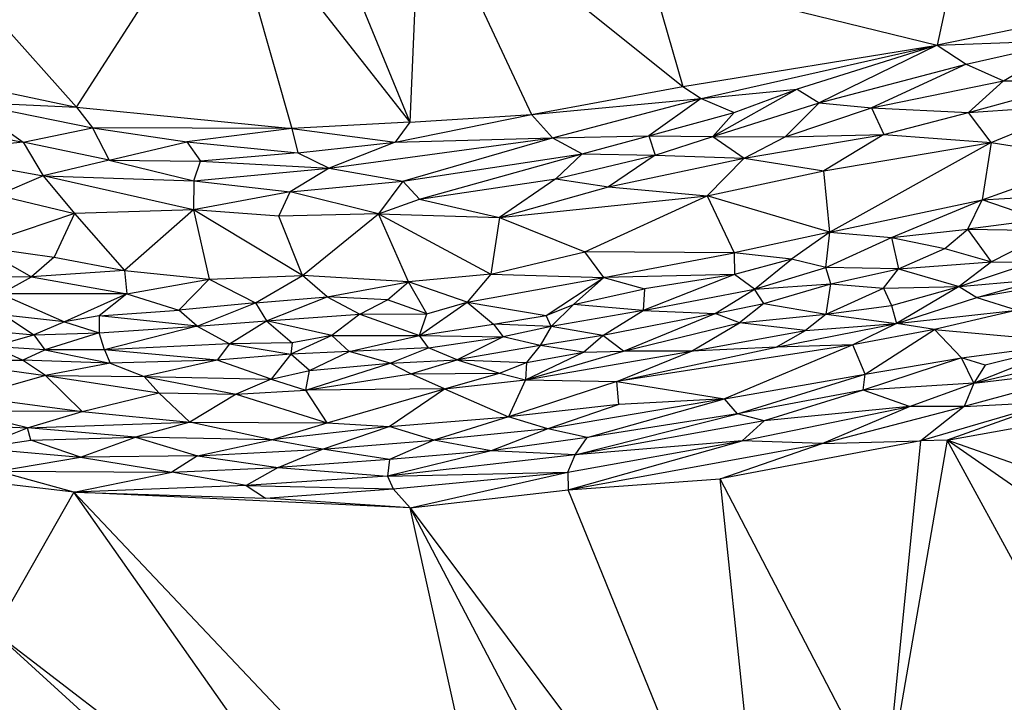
# Paper-space layout '_Isométrica' of a CAD drawing. Header units: millimetres. Extents: x -309 to 308, y -478 to -117.
# Tile 11 of 23: x -3 to 75, y -407 to -353. Entities that reach past the tile are written whole.
import ezdxf

# ---------------------------------------------------------------- set-up
doc = ezdxf.new("R2010")
doc.units = ezdxf.units.MM

psp = doc.layouts.new('_Isométrica')

# ---------------------------------------------------------------- linework, layer by layer
at = {"color": 7, "linetype": 'Continuous', "lineweight": 25}
for p, q in [((75.228, -331.047), (70.049, -355.333)), ((-17.732, -338.321), (1.91, -360.222)), ((29.128, -341.971), (28.306, -361.429)), ((29.128, -341.971), (37.925, -360.81)), ((29.128, -341.971), (49.911, -358.599)), ((1.91, -360.222), (13.389, -342.413)), ((13.389, -342.413), (18.964, -361.912)), ((13.389, -342.413), (28.306, -361.429)), ((20.742, -343.061), (28.306, -361.429)), ((47.371, -349.758), (70.049, -355.333)), ((47.371, -349.758), (49.911, -358.599)), ((87.711, -351.689), (70.049, -355.333)), ((49.911, -358.599), (70.049, -355.333)), ((51.359, -359.557), (70.049, -355.333)), ((70.049, -355.333), (58.961, -358.818)), ((70.049, -355.333), (60.718, -359.886)), ((70.049, -355.333), (80.775, -354.93)), ((70.049, -355.333), (72.337, -356.817)), ((72.337, -356.817), (80.775, -354.93)), ((75.31, -358.141), (80.775, -354.93)), ((-14.74, -356.726), (1.91, -360.222)), ((60.718, -359.886), (72.337, -356.817)), ((72.337, -356.817), (64.841, -360.286)), ((72.337, -356.817), (75.31, -358.141)), ((37.925, -360.81), (49.911, -358.599)), ((49.911, -358.599), (51.359, -359.557)), ((64.841, -360.286), (75.31, -358.141)), ((72.533, -360.65), (81.681, -358.123)), ((72.533, -360.65), (75.31, -358.141)), ((75.31, -358.141), (81.681, -358.123)), ((51.359, -359.557), (58.961, -358.818)), ((58.961, -358.818), (52.285, -362.562)), ((53.971, -360.644), (58.961, -358.818)), ((58.961, -358.818), (60.718, -359.886)), ((-6.804, -359.848), (-2.32, -362.993)), ((-6.804, -359.848), (3.173, -361.86)), ((-6.804, -359.848), (1.91, -360.222)), ((37.925, -360.81), (51.359, -359.557)), ((39.581, -362.647), (51.359, -359.557)), ((51.359, -359.557), (47.222, -362.506)), ((51.359, -359.557), (53.971, -360.644)), ((52.285, -362.562), (60.718, -359.886)), ((60.718, -359.886), (58.016, -362.569)), ((60.718, -359.886), (64.841, -360.286)), ((72.533, -360.65), (81.55, -360.063)), ((74.323, -363.027), (81.55, -360.063)), ((1.91, -360.222), (18.964, -361.912)), ((1.91, -360.222), (3.173, -361.86)), ((27.124, -363.014), (37.925, -360.81)), ((28.306, -361.429), (37.925, -360.81)), ((37.925, -360.81), (39.581, -362.647)), ((47.222, -362.506), (53.971, -360.644)), ((53.971, -360.644), (52.285, -362.562)), ((58.016, -362.569), (64.841, -360.286)), ((64.841, -360.286), (65.832, -362.408)), ((64.841, -360.286), (72.533, -360.65)), ((65.832, -362.408), (72.533, -360.65)), ((74.323, -363.027), (72.533, -360.65)), ((28.306, -361.429), (18.964, -361.912)), ((28.306, -361.429), (27.124, -363.014)), ((-8.633, -361.771), (-2.32, -362.993)), ((-2.32, -362.993), (3.173, -361.86)), ((18.964, -361.912), (3.173, -361.86)), ((3.173, -361.86), (10.652, -362.975)), ((3.173, -361.86), (4.498, -364.417)), ((18.964, -361.912), (10.652, -362.975)), ((18.964, -361.912), (19.436, -363.856)), ((18.964, -361.912), (27.124, -363.014)), ((39.581, -362.647), (47.222, -362.506)), ((41.931, -363.921), (47.222, -362.506)), ((47.222, -362.506), (47.715, -364.024)), ((47.222, -362.506), (52.285, -362.562)), ((54.759, -364.275), (65.832, -362.408)), ((58.016, -362.569), (65.832, -362.408)), ((65.832, -362.408), (61.088, -365.282)), ((65.832, -362.408), (74.323, -363.027)), ((-2.32, -362.993), (-10.469, -363.901)), ((-2.32, -362.993), (-0.749, -365.656)), ((4.498, -364.417), (-2.32, -362.993)), ((4.498, -364.417), (10.652, -362.975)), ((10.652, -362.975), (11.726, -364.505)), ((10.652, -362.975), (19.436, -363.856)), ((19.436, -363.856), (27.124, -363.014)), ((21.91, -365.062), (39.581, -362.647)), ((27.124, -363.014), (21.91, -365.062)), ((27.124, -363.014), (39.581, -362.647)), ((27.749, -366.092), (39.581, -362.647)), ((39.581, -362.647), (41.931, -363.921)), ((47.715, -364.024), (52.285, -362.562)), ((52.285, -362.562), (54.759, -364.275)), ((52.285, -362.562), (58.016, -362.569)), ((54.759, -364.275), (58.016, -362.569)), ((61.088, -365.282), (74.323, -363.027)), ((74.323, -363.027), (61.555, -370.138)), ((74.323, -363.027), (73.605, -367.564)), ((74.323, -363.027), (82.567, -364.326)), ((-10.469, -363.901), (-0.749, -365.656)), ((19.436, -363.856), (11.726, -364.505)), ((19.436, -363.856), (21.91, -365.062)), ((27.749, -366.092), (41.931, -363.921)), ((29.06, -367.527), (41.931, -363.921)), ((41.931, -363.921), (39.865, -365.894)), ((39.865, -365.894), (47.715, -364.024)), ((41.931, -363.921), (47.715, -364.024)), ((47.715, -364.024), (44.04, -366.525)), ((47.715, -364.024), (54.759, -364.275)), ((4.498, -364.417), (-0.749, -365.656)), ((4.498, -364.417), (11.186, -366.071)), ((4.498, -364.417), (11.726, -364.505)), ((11.186, -366.071), (11.726, -364.505)), ((11.726, -364.505), (21.91, -365.062)), ((44.04, -366.525), (54.759, -364.275)), ((54.759, -364.275), (51.834, -367.252)), ((54.759, -364.275), (61.088, -365.282)), ((73.605, -367.564), (82.567, -364.326)), ((11.186, -366.071), (21.91, -365.062)), ((21.91, -365.062), (18.826, -366.93)), ((21.91, -365.062), (27.749, -366.092)), ((51.834, -367.252), (61.088, -365.282)), ((61.555, -370.138), (61.088, -365.282)), ((-0.749, -365.656), (-4.327, -367.193)), ((11.171, -368.362), (-0.749, -365.656)), ((-0.749, -365.656), (1.74, -368.638)), ((-0.749, -365.656), (11.186, -366.071)), ((11.186, -366.071), (11.171, -368.362)), ((11.186, -366.071), (18.826, -366.93)), ((18.826, -366.93), (27.749, -366.092)), ((27.749, -366.092), (25.826, -368.682)), ((27.749, -366.092), (29.06, -367.527)), ((29.06, -367.527), (39.865, -365.894)), ((39.865, -365.894), (35.395, -368.971)), ((39.865, -365.894), (44.04, -366.525)), ((-4.327, -367.193), (1.74, -368.638)), ((18.826, -366.93), (11.171, -368.362)), ((17.912, -368.858), (18.826, -366.93)), ((25.826, -368.682), (18.826, -366.93)), ((35.395, -368.971), (44.04, -366.525)), ((44.04, -366.525), (51.834, -367.252)), ((73.605, -367.564), (82.737, -366.993)), ((25.826, -368.682), (29.06, -367.527)), ((29.06, -367.527), (35.395, -368.971)), ((35.395, -368.971), (51.834, -367.252)), ((42.145, -371.672), (51.834, -367.252)), ((51.834, -367.252), (53.984, -371.754)), ((61.555, -370.138), (51.834, -367.252)), ((61.555, -370.138), (73.605, -367.564)), ((66.446, -370.549), (73.605, -367.564)), ((72.473, -369.884), (73.605, -367.564)), ((78.165, -369.143), (73.605, -367.564)), ((1.74, -368.638), (-5.944, -371.251)), ((1.74, -368.638), (0.147, -372.114)), ((11.171, -368.362), (1.74, -368.638)), ((1.74, -368.638), (5.717, -373.147)), ((11.171, -368.362), (5.717, -373.147)), ((11.171, -368.362), (12.404, -373.857)), ((19.791, -373.558), (11.171, -368.362)), ((17.912, -368.858), (11.171, -368.362)), ((25.826, -368.682), (17.912, -368.858)), ((19.791, -373.558), (25.826, -368.682)), ((28.195, -374.047), (25.826, -368.682)), ((25.826, -368.682), (34.698, -373.453)), ((25.826, -368.682), (35.395, -368.971)), ((19.791, -373.558), (17.912, -368.858)), ((35.395, -368.971), (34.698, -373.453)), ((35.395, -368.971), (42.145, -371.672)), ((78.165, -369.143), (72.473, -369.884)), ((61.555, -370.138), (53.984, -371.754)), ((61.555, -370.138), (58.505, -372.26)), ((61.237, -372.918), (61.555, -370.138)), ((61.555, -370.138), (66.446, -370.549)), ((66.446, -370.549), (72.473, -369.884)), ((70.665, -371.426), (72.473, -369.884)), ((74.362, -372.485), (72.473, -369.884)), ((72.473, -369.884), (79.131, -370.018)), ((79.131, -370.018), (74.362, -372.485)), ((61.237, -372.918), (66.446, -370.549)), ((66.446, -370.549), (66.985, -373.025)), ((66.446, -370.549), (70.665, -371.426)), ((-5.944, -371.251), (-1.665, -373.651)), ((-5.944, -371.251), (0.147, -372.114)), ((34.698, -373.453), (42.145, -371.672)), ((43.66, -373.712), (42.145, -371.672)), ((53.984, -371.754), (42.145, -371.672)), ((43.66, -373.712), (53.984, -371.754)), ((53.984, -371.754), (54.002, -373.483)), ((58.505, -372.26), (53.984, -371.754)), ((66.985, -373.025), (70.665, -371.426)), ((70.665, -371.426), (74.362, -372.485)), ((0.147, -372.114), (-1.665, -373.651)), ((0.147, -372.114), (5.717, -373.147)), ((58.505, -372.26), (54.002, -373.483)), ((55.58, -374.646), (58.505, -372.26)), ((61.237, -372.918), (58.505, -372.26)), ((66.985, -373.025), (74.362, -372.485)), ((74.362, -372.485), (71.791, -374.438)), ((71.791, -374.438), (77.656, -372.499)), ((74.362, -372.485), (77.656, -372.499)), ((5.717, -373.147), (-1.665, -373.651)), ((5.717, -373.147), (5.901, -375.019)), ((5.717, -373.147), (12.404, -373.857)), ((55.58, -374.646), (61.237, -372.918)), ((61.636, -374.207), (61.237, -372.918)), ((66.985, -373.025), (61.237, -372.918)), ((61.636, -374.207), (66.985, -373.025)), ((65.8, -374.56), (66.985, -373.025)), ((66.985, -373.025), (71.791, -374.438)), ((-10.666, -373.569), (-1.665, -373.651)), ((-4.087, -375.001), (-1.665, -373.651)), ((-1.665, -373.651), (5.901, -375.019)), ((5.901, -375.019), (12.404, -373.857)), ((9.994, -376.295), (12.404, -373.857)), ((12.404, -373.857), (19.791, -373.558)), ((12.404, -373.857), (16.067, -375.731)), ((16.067, -375.731), (19.791, -373.558)), ((21.764, -375.237), (19.791, -373.558)), ((28.195, -374.047), (19.791, -373.558)), ((21.764, -375.237), (28.195, -374.047)), ((26.516, -375.479), (28.195, -374.047)), ((34.698, -373.453), (28.195, -374.047)), ((32.845, -375.669), (28.195, -374.047)), ((29.643, -376.58), (28.195, -374.047)), ((34.698, -373.453), (32.845, -375.669)), ((32.845, -375.669), (43.66, -373.712)), ((34.698, -373.453), (43.66, -373.712)), ((39.092, -376.722), (43.66, -373.712)), ((41.248, -375.858), (43.66, -373.712)), ((54.002, -373.483), (43.66, -373.712)), ((43.66, -373.712), (46.888, -374.604)), ((54.002, -373.483), (46.772, -376.325)), ((54.002, -373.483), (46.888, -374.604)), ((55.58, -374.646), (54.002, -373.483)), ((55.58, -374.646), (61.636, -374.207)), ((56.333, -375.763), (61.636, -374.207)), ((61.25, -376.614), (61.636, -374.207)), ((61.636, -374.207), (65.8, -374.56)), ((71.791, -374.438), (78.374, -373.835)), ((82.97, -373.595), (73.185, -375.298)), ((73.185, -375.298), (78.374, -373.835)), ((41.248, -375.858), (46.888, -374.604)), ((46.888, -374.604), (46.772, -376.325)), ((46.772, -376.325), (55.58, -374.646)), ((52.461, -376.576), (55.58, -374.646)), ((56.333, -375.763), (55.58, -374.646)), ((61.25, -376.614), (65.8, -374.56)), ((65.8, -374.56), (71.791, -374.438)), ((65.8, -374.56), (66.428, -375.943)), ((66.428, -375.943), (71.791, -374.438)), ((71.791, -374.438), (66.824, -377.353)), ((71.791, -374.438), (73.185, -375.298)), ((-4.087, -375.001), (0.963, -377.223)), ((5.901, -375.019), (-4.087, -375.001)), ((5.901, -375.019), (0.963, -377.223)), ((5.901, -375.019), (3.687, -376.746)), ((5.901, -375.019), (9.994, -376.295)), ((16.067, -375.731), (9.994, -376.295)), ((11.464, -377.571), (16.067, -375.731)), ((16.067, -375.731), (21.764, -375.237)), ((16.067, -375.731), (16.96, -377.136)), ((16.96, -377.136), (21.764, -375.237)), ((21.764, -375.237), (24.338, -376.621)), ((26.516, -375.479), (21.764, -375.237)), ((24.338, -376.621), (26.516, -375.479)), ((29.643, -376.58), (26.516, -375.479)), ((29.061, -378.317), (32.845, -375.669)), ((29.643, -376.58), (32.845, -375.669)), ((32.845, -375.669), (34.923, -377.398)), ((32.845, -375.669), (39.092, -376.722)), ((52.461, -376.576), (56.333, -375.763)), ((56.333, -375.763), (54.389, -377.313)), ((56.333, -375.763), (61.25, -376.614)), ((66.824, -377.353), (73.185, -375.298)), ((73.185, -375.298), (76.388, -376.303)), ((3.687, -376.746), (9.994, -376.295)), ((11.464, -377.571), (9.994, -376.295)), ((39.092, -376.722), (41.248, -375.858)), ((41.248, -375.858), (39.49, -377.599)), ((46.772, -376.325), (39.49, -377.599)), ((46.772, -376.325), (41.248, -375.858)), ((43.571, -378.302), (46.772, -376.325)), ((46.772, -376.325), (52.461, -376.576)), ((61.25, -376.614), (66.428, -375.943)), ((66.428, -375.943), (66.824, -377.353)), ((66.824, -377.353), (76.388, -376.303)), ((76.388, -376.303), (69.837, -377.827)), ((-3.791, -376.703), (-1.469, -378.24)), ((0.963, -377.223), (-3.791, -376.703)), ((0.963, -377.223), (-1.469, -378.24)), ((3.687, -376.746), (0.963, -377.223)), ((0.963, -377.223), (3.685, -378.101)), ((3.687, -376.746), (3.685, -378.101)), ((11.464, -377.571), (3.687, -376.746)), ((11.464, -377.571), (16.96, -377.136)), ((14.011, -378.955), (16.96, -377.136)), ((16.96, -377.136), (24.338, -376.621)), ((16.96, -377.136), (18.991, -378.88)), ((22.119, -378.31), (16.96, -377.136)), ((24.338, -376.621), (22.119, -378.31)), ((24.338, -376.621), (29.643, -376.58)), ((24.338, -376.621), (29.061, -378.317)), ((29.061, -378.317), (29.643, -376.58)), ((34.923, -377.398), (39.092, -376.722)), ((39.49, -377.599), (39.092, -376.722)), ((52.461, -376.576), (43.571, -378.302)), ((45.223, -379.55), (52.461, -376.576)), ((45.223, -379.55), (54.389, -377.313)), ((50.611, -379.557), (54.389, -377.313)), ((54.389, -377.313), (52.461, -376.576)), ((54.389, -377.313), (61.25, -376.614)), ((59.635, -377.91), (54.389, -377.313)), ((61.25, -376.614), (59.635, -377.91)), ((61.25, -376.614), (66.824, -377.353)), ((-6.245, -377.817), (-1.469, -378.24)), ((-1.469, -378.24), (3.685, -378.101)), ((3.685, -378.101), (-0.597, -379.431)), ((3.685, -378.101), (11.464, -377.571)), ((4.129, -379.436), (3.685, -378.101)), ((11.464, -377.571), (4.129, -379.436)), ((11.464, -377.571), (14.011, -378.955)), ((29.061, -378.317), (34.923, -377.398)), ((34.923, -377.398), (35.696, -378.403)), ((39.49, -377.599), (34.923, -377.398)), ((39.49, -377.599), (35.696, -378.403)), ((39.49, -377.599), (38.606, -379.088)), ((43.571, -378.302), (39.49, -377.599)), ((50.611, -379.557), (59.635, -377.91)), ((57.293, -379.237), (66.824, -377.353)), ((57.293, -379.237), (59.635, -377.91)), ((59.635, -377.91), (66.824, -377.353)), ((66.824, -377.353), (63.368, -379.033)), ((69.837, -377.827), (63.368, -379.033)), ((64.342, -381.357), (69.837, -377.827)), ((69.837, -377.827), (66.824, -377.353)), ((71.973, -380.083), (69.837, -377.827)), ((69.837, -377.827), (81.082, -378.833)), ((-4.76, -379.192), (-1.469, -378.24)), ((-1.469, -378.24), (-0.597, -379.431)), ((18.991, -378.88), (14.011, -378.955)), ((22.119, -378.31), (18.877, -379.781)), ((18.991, -378.88), (18.877, -379.781)), ((22.119, -378.31), (18.991, -378.88)), ((23.498, -379.565), (22.119, -378.31)), ((22.119, -378.31), (29.061, -378.317)), ((23.498, -379.565), (29.061, -378.317)), ((29.762, -379.269), (29.061, -378.317)), ((29.061, -378.317), (35.696, -378.403)), ((29.762, -379.269), (35.696, -378.403)), ((35.696, -378.403), (32.043, -380.241)), ((38.606, -379.088), (35.696, -378.403)), ((43.571, -378.302), (38.606, -379.088)), ((42.061, -379.633), (43.571, -378.302)), ((45.223, -379.55), (43.571, -378.302)), ((71.973, -380.083), (81.082, -378.833)), ((81.082, -378.833), (72.959, -382.075)), ((81.082, -378.833), (73.858, -380.652)), ((-2.361, -380.263), (-4.76, -379.192)), ((-0.597, -379.431), (-4.76, -379.192)), ((-2.361, -380.263), (-0.597, -379.431)), ((-0.597, -379.431), (4.561, -380.487)), ((4.129, -379.436), (-0.597, -379.431)), ((14.011, -378.955), (4.129, -379.436)), ((4.129, -379.436), (4.561, -380.487)), ((13.03, -380.268), (4.129, -379.436)), ((14.011, -378.955), (13.03, -380.268)), ((14.011, -378.955), (18.877, -379.781)), ((23.498, -379.565), (18.877, -379.781)), ((20.356, -381.085), (23.498, -379.565)), ((29.762, -379.269), (23.498, -379.565)), ((26.734, -380.487), (23.498, -379.565)), ((26.734, -380.487), (29.762, -379.269)), ((32.043, -380.241), (29.762, -379.269)), ((38.606, -379.088), (32.043, -380.241)), ((37.45, -381.818), (45.223, -379.55)), ((37.45, -381.818), (50.611, -379.557)), ((37.45, -381.818), (42.061, -379.633)), ((38.606, -379.088), (37.546, -380.447)), ((37.546, -380.447), (42.061, -379.633)), ((42.061, -379.633), (38.606, -379.088)), ((42.061, -379.633), (45.223, -379.55)), ((63.368, -379.033), (44.694, -381.942)), ((44.694, -381.942), (57.293, -379.237)), ((44.694, -381.942), (50.611, -379.557)), ((50.611, -379.557), (45.223, -379.55)), ((57.293, -379.237), (50.611, -379.557)), ((63.368, -379.033), (53.206, -383.313)), ((63.368, -379.033), (57.293, -379.237)), ((64.342, -381.357), (63.368, -379.033)), ((72.959, -382.075), (85.279, -379.115)), ((-9.835, -380.199), (-0.544, -381.479)), ((-9.835, -380.199), (-2.361, -380.263)), ((-0.544, -381.479), (-2.361, -380.263)), ((4.561, -380.487), (-2.361, -380.263)), ((13.03, -380.268), (4.561, -380.487)), ((13.03, -380.268), (7.262, -381.546)), ((18.877, -379.781), (13.03, -380.268)), ((17.315, -381.76), (13.03, -380.268)), ((18.877, -379.781), (17.315, -381.76)), ((20.356, -381.085), (18.877, -379.781)), ((26.734, -380.487), (32.043, -380.241)), ((28.372, -381.332), (32.043, -380.241)), ((32.043, -380.241), (35.403, -381.279)), ((32.043, -380.241), (37.546, -380.447)), ((35.403, -381.279), (37.546, -380.447)), ((37.546, -380.447), (37.45, -381.818)), ((71.973, -380.083), (64.194, -382.627)), ((64.342, -381.357), (71.973, -380.083)), ((72.959, -382.075), (71.973, -380.083)), ((73.858, -380.652), (71.973, -380.083)), ((4.561, -380.487), (-0.544, -381.479)), ((4.561, -380.487), (7.262, -381.546)), ((17.315, -381.76), (20.356, -381.085)), ((20.072, -382.634), (26.734, -380.487)), ((20.072, -382.634), (20.356, -381.085)), ((20.356, -381.085), (26.734, -380.487)), ((28.372, -381.332), (26.734, -380.487)), ((83.718, -380.817), (72.182, -383.924)), ((73.858, -380.652), (72.959, -382.075)), ((72.959, -382.075), (83.718, -380.817)), ((-0.544, -381.479), (-6.433, -383.142)), ((-0.544, -381.479), (2.343, -384.314)), ((-0.544, -381.479), (8.424, -382.846)), ((-0.544, -381.479), (7.262, -381.546)), ((7.262, -381.546), (8.424, -382.846)), ((7.262, -381.546), (14.538, -382.952)), ((7.262, -381.546), (17.315, -381.76)), ((17.315, -381.76), (14.538, -382.952)), ((17.315, -381.76), (20.072, -382.634)), ((20.072, -382.634), (28.372, -381.332)), ((28.372, -381.332), (35.403, -381.279)), ((31.048, -382.534), (28.372, -381.332)), ((31.048, -382.534), (35.403, -381.279)), ((31.048, -382.534), (37.45, -381.818)), ((35.403, -381.279), (37.45, -381.818)), ((37.45, -381.818), (36.114, -384.746)), ((44.694, -381.942), (36.114, -384.746)), ((37.45, -381.818), (44.694, -381.942)), ((44.849, -383.757), (44.694, -381.942)), ((44.694, -381.942), (53.206, -383.313)), ((53.206, -383.313), (64.342, -381.357)), ((54.242, -384.499), (64.342, -381.357)), ((64.194, -382.627), (64.342, -381.357)), ((14.538, -382.952), (20.072, -382.634)), ((31.048, -382.534), (20.072, -382.634)), ((21.75, -385.205), (20.072, -382.634)), ((21.75, -385.205), (31.048, -382.534)), ((26.661, -385.501), (31.048, -382.534)), ((31.048, -382.534), (36.114, -384.746)), ((64.194, -382.627), (54.242, -384.499)), ((64.194, -382.627), (56.343, -385.058)), ((72.959, -382.075), (64.194, -382.627)), ((67.872, -383.932), (64.194, -382.627)), ((67.872, -383.932), (72.959, -382.075)), ((72.959, -382.075), (72.182, -383.924)), ((-6.433, -383.142), (2.343, -384.314)), ((2.343, -384.314), (8.424, -382.846)), ((8.424, -382.846), (10.869, -385.176)), ((8.424, -382.846), (14.538, -382.952)), ((14.538, -382.952), (10.869, -385.176)), ((14.538, -382.952), (21.75, -385.205)), ((53.206, -383.313), (39.211, -385.7)), ((42.341, -386.365), (53.206, -383.313)), ((53.206, -383.313), (44.849, -383.757)), ((54.242, -384.499), (53.206, -383.313)), ((79.32, -383.553), (68.758, -386.632)), ((79.32, -383.553), (70.845, -386.596)), ((72.182, -383.924), (79.32, -383.553)), ((-1.975, -385.619), (-7.496, -384.275)), ((2.343, -384.314), (-7.496, -384.275)), ((-1.975, -385.619), (2.343, -384.314)), ((2.343, -384.314), (10.869, -385.176)), ((44.849, -383.757), (36.114, -384.746)), ((44.849, -383.757), (39.211, -385.7)), ((54.609, -386.641), (67.872, -383.932)), ((67.872, -383.932), (56.343, -385.058)), ((60.955, -386.848), (72.182, -383.924)), ((60.955, -386.848), (67.872, -383.932)), ((72.182, -383.924), (67.872, -383.932)), ((72.182, -383.924), (68.758, -386.632)), ((70.845, -386.596), (83.343, -384.336)), ((26.661, -385.501), (36.114, -384.746)), ((36.114, -384.746), (30.209, -386.584)), ((39.211, -385.7), (36.114, -384.746)), ((41.375, -387.753), (54.242, -384.499)), ((56.343, -385.058), (41.375, -387.753)), ((54.242, -384.499), (42.341, -386.365)), ((56.343, -385.058), (54.242, -384.499)), ((54.609, -386.641), (56.343, -385.058)), ((-10.901, -385.227), (-1.975, -385.619)), ((-5.955, -387.211), (-1.975, -385.619)), ((-1.975, -385.619), (10.869, -385.176)), ((-1.714, -386.59), (-1.975, -385.619)), ((6.573, -386.35), (-1.975, -385.619)), ((10.869, -385.176), (6.573, -386.35)), ((17.345, -386.57), (10.869, -385.176)), ((10.869, -385.176), (21.75, -385.205)), ((17.345, -386.57), (21.75, -385.205)), ((26.661, -385.501), (17.345, -386.57)), ((21.392, -387.29), (26.661, -385.501)), ((21.75, -385.205), (26.661, -385.501)), ((30.209, -386.584), (26.661, -385.501)), ((39.211, -385.7), (30.209, -386.584)), ((39.211, -385.7), (34.737, -387.445)), ((42.341, -386.365), (39.211, -385.7)), ((-5.955, -387.211), (-1.714, -386.59)), ((-1.714, -386.59), (6.573, -386.35)), ((2.213, -387.924), (-1.714, -386.59)), ((2.213, -387.924), (6.573, -386.35)), ((6.573, -386.35), (11.471, -387.837)), ((17.345, -386.57), (6.573, -386.35)), ((11.471, -387.837), (17.345, -386.57)), ((21.392, -387.29), (17.345, -386.57)), ((21.392, -387.29), (30.209, -386.584)), ((30.209, -386.584), (26.674, -388.122)), ((34.737, -387.445), (30.209, -386.584)), ((42.341, -386.365), (34.737, -387.445)), ((40.799, -389.112), (54.609, -386.641)), ((40.823, -390.53), (54.609, -386.641)), ((41.375, -387.753), (42.341, -386.365)), ((54.609, -386.641), (41.375, -387.753)), ((68.758, -386.632), (52.88, -389.637)), ((60.955, -386.848), (54.609, -386.641)), ((60.955, -386.848), (68.758, -386.632)), ((70.845, -386.596), (65.957, -414.767)), ((65.957, -414.767), (68.758, -386.632)), ((70.845, -386.596), (68.758, -386.632)), ((86.022, -414.476), (70.845, -386.596)), ((95.786, -403.96), (70.845, -386.596)), ((87.767, -392.549), (70.845, -386.596)), ((-5.955, -387.211), (2.213, -387.924)), ((11.471, -387.837), (21.392, -387.29)), ((17.88, -388.744), (21.392, -387.29)), ((26.674, -388.122), (21.392, -387.29)), ((34.737, -387.445), (26.525, -389.436)), ((34.737, -387.445), (26.674, -388.122)), ((41.375, -387.753), (34.737, -387.445)), ((40.823, -390.53), (60.955, -386.848)), ((52.88, -389.637), (60.955, -386.848)), ((-4.354, -389.048), (2.213, -387.924)), ((11.471, -387.837), (2.213, -387.924)), ((2.213, -387.924), (9.459, -389.131)), ((11.471, -387.837), (9.459, -389.131)), ((11.471, -387.837), (17.88, -388.744)), ((26.674, -388.122), (17.88, -388.744)), ((41.375, -387.753), (26.525, -389.436)), ((26.674, -388.122), (26.525, -389.436)), ((40.799, -389.112), (41.375, -387.753)), ((1.702, -390.702), (-15.282, -388.721)), ((9.459, -389.131), (17.88, -388.744)), ((17.88, -388.744), (15.338, -390.164)), ((17.88, -388.744), (26.525, -389.436)), ((1.702, -390.702), (-4.354, -389.048)), ((-4.354, -389.048), (9.459, -389.131)), ((1.702, -390.702), (9.459, -389.131)), ((15.338, -390.164), (9.459, -389.131)), ((26.525, -389.436), (15.338, -390.164)), ((26.525, -389.436), (40.799, -389.112)), ((26.525, -389.436), (26.979, -390.452)), ((26.979, -390.452), (40.799, -389.112)), ((28.315, -391.934), (40.799, -389.112)), ((40.799, -389.112), (40.823, -390.53)), ((40.823, -390.53), (52.88, -389.637)), ((57.079, -430.327), (52.88, -389.637)), ((65.957, -414.767), (52.88, -389.637)), ((15.338, -390.164), (1.702, -390.702)), ((15.338, -390.164), (16.877, -391.188)), ((15.338, -390.164), (26.979, -390.452)), ((16.877, -391.188), (26.979, -390.452)), ((26.979, -390.452), (28.315, -391.934)), ((28.315, -391.934), (40.823, -390.53)), ((57.079, -430.327), (40.823, -390.53)), ((1.702, -390.702), (-4.611, -401.763)), ((25.891, -425.071), (1.702, -390.702)), ((36.132, -427.119), (1.702, -390.702)), ((28.315, -391.934), (1.702, -390.702)), ((1.702, -390.702), (16.877, -391.188)), ((28.315, -391.934), (16.877, -391.188)), ((28.315, -391.934), (57.079, -430.327)), ((28.315, -391.934), (48.122, -429.685)), ((36.132, -427.119), (28.315, -391.934)), ((-4.611, -401.763), (18.961, -423.233)), ((-4.611, -401.763), (25.891, -425.071))]:
    psp.add_line(p, q, dxfattribs=at)

doc.saveas('drawing.dxf')
